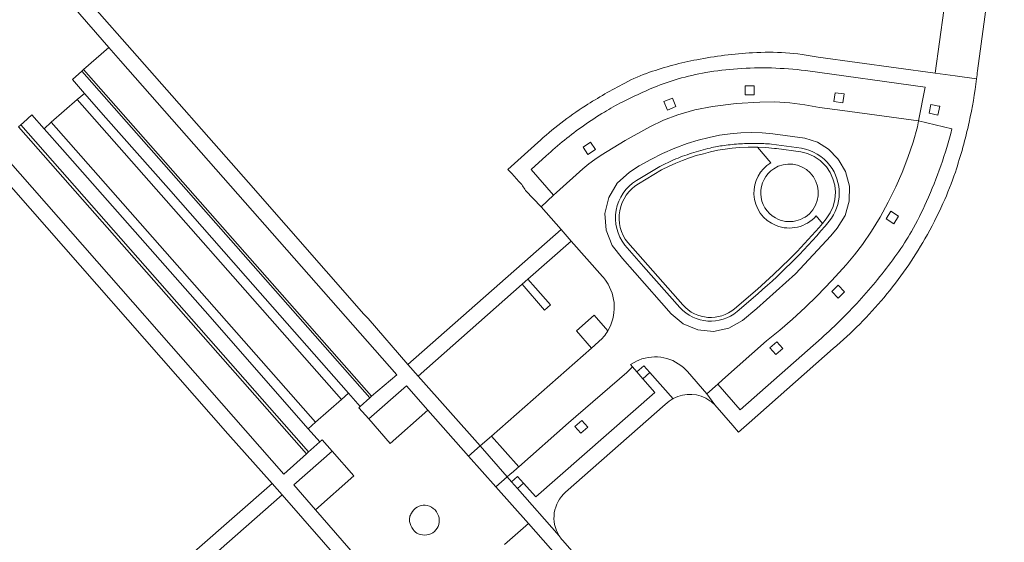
# Model space of a CAD drawing. Extents: x 152048 to 156914, y 461460 to 468786.
# Tile 208 of 256: x 154418 to 154548, y 467683 to 467752. Entities that reach past the tile are written whole.
import ezdxf

# ---------------------------------------------------------------- set-up
doc = ezdxf.new("R2010")
doc.units = 0
doc.header["$LTSCALE"] = 0.75
for name, color, linetype, lineweight in [('B-RO-VH-VERHARDING_BEDRIJFSVLOERPLAAT-GV', 251, 'CONTINUOUS', 18), ('B-RO-VH-VERHARDING_BETON-GV', 251, 'CONTINUOUS', 18), ('B-RO-VH-VERHARDING_BETONSTRAATSTEEN-GV', 251, 'CONTINUOUS', 18), ('B-RO-VH-VERHARDING_TEGEL-GV', 251, 'CONTINUOUS', 18)]:
    doc.layers.add(name, color=color, linetype=linetype, lineweight=lineweight)

msp = doc.modelspace()

# ---------------------------------------------------------------- linework, layer by layer
at = {"layer": 'B-RO-VH-VERHARDING_BEDRIJFSVLOERPLAAT-GV'}
for points in [[(154499.77, 467730.33), (154502.84, 467732.18), (154503.84, 467732.67), (154504.72, 467733.06), (154505.61, 467733.42), (154506.52, 467733.75), (154507.44, 467734.05), (154508.37, 467734.31), (154509.3, 467734.55), (154510.29, 467734.76), (154511.25, 467734.91), (154512.2, 467735.03), (154513.15, 467735.11), (154514.33, 467735.17), (154514.72, 467735.18), (154515.527, 467735.178), (154516.66, 467735.13), (154517.82, 467735.01), (154518.05, 467734.99), (154521.305, 467734.55), (154522.17, 467734.33), (154523.05, 467733.93), (154523.84, 467733.4), (154524.56, 467732.703), (154524.69, 467732.55), (154525.18, 467731.8), (154525.55, 467730.99), (154525.79, 467730.14), (154525.89, 467729.2), (154525.82, 467728.25), (154525.59, 467727.33), (154525.2, 467726.46), (154524.663, 467725.655), (154524.161, 467725.061), (154523.72, 467724.54), (154522.76, 467723.46), (154521.78, 467722.4), (154520.79, 467721.35), (154519.77, 467720.32), (154518.74, 467719.3), (154517.69, 467718.31), (154516.63, 467717.33), (154515.54, 467716.37), (154512.52, 467713.76)], [(154499.77, 467730.33), (154502.84, 467732.18), (154503.84, 467732.67), (154504.72, 467733.06), (154505.61, 467733.42), (154506.52, 467733.75), (154507.44, 467734.05), (154508.37, 467734.31), (154509.3, 467734.55), (154510.29, 467734.76), (154511.25, 467734.91), (154512.2, 467735.03), (154513.15, 467735.11), (154514.33, 467735.17), (154514.72, 467735.18), (154515.527, 467735.178), (154516.66, 467735.13), (154517.82, 467735.01), (154518.05, 467734.99), (154521.305, 467734.55), (154522.17, 467734.33), (154523.05, 467733.93), (154523.84, 467733.4), (154524.56, 467732.703), (154524.69, 467732.55), (154525.18, 467731.8), (154525.55, 467730.99), (154525.79, 467730.14), (154525.89, 467729.2), (154525.82, 467728.25), (154525.59, 467727.33), (154525.2, 467726.46), (154524.663, 467725.655), (154524.161, 467725.061), (154523.72, 467724.54), (154522.76, 467723.46), (154521.78, 467722.4), (154520.79, 467721.35), (154519.77, 467720.32), (154518.74, 467719.3), (154517.69, 467718.31), (154516.63, 467717.33), (154515.54, 467716.37), (154512.52, 467713.76)], [(154521.374, 467735.044), (154517.39, 467735.578)], [(154521.374, 467735.044), (154517.39, 467735.578)], [(154504.43, 467733.484), (154502.598, 467732.615), (154499.513, 467730.757)], [(154504.43, 467733.484), (154502.598, 467732.615), (154499.513, 467730.757)], [(154497.967, 467722.193), (154500.458, 467719.378), (154505.273, 467713.936)], [(154497.967, 467722.193), (154500.458, 467719.378), (154505.273, 467713.936)], [(154505.655, 467714.26), (154498.345, 467722.52)], [(154505.655, 467714.26), (154498.345, 467722.52)], [(154512.84, 467713.381), (154515.591, 467715.752)], [(154512.84, 467713.381), (154515.591, 467715.752)]]:
    msp.add_lwpolyline(points, dxfattribs=at)
for points in [[(154511.118, 467735.398, 0.0227641), (154509.279, 467735.058)], [(154511.118, 467735.398, 0.0227641), (154509.279, 467735.058)], [(154513.293, 467735.62, 0.0193435), (154511.118, 467735.398)], [(154513.293, 467735.62, 0.0193435), (154511.118, 467735.398)], [(154515.342, 467735.676, 0.0185451), (154513.293, 467735.62)], [(154515.342, 467735.676, 0.0185451), (154513.293, 467735.62)], [(154517.39, 467735.578, 0.0185589), (154515.342, 467735.676)], [(154517.39, 467735.578, 0.0185589), (154515.342, 467735.676)], [(154506.82, 467734.377, 0.0222028), (154504.43, 467733.484)], [(154506.82, 467734.377, 0.0222028), (154504.43, 467733.484)], [(154509.279, 467735.058, 0.0223426), (154506.82, 467734.377)], [(154509.279, 467735.058, 0.0223426), (154506.82, 467734.377)], [(154525.145, 467732.757, 0.1901541), (154521.374, 467735.044)], [(154525.145, 467732.757, 0.1901541), (154521.374, 467735.044)], [(154525.058, 467725.347, 0.3445345), (154525.145, 467732.757)], [(154525.058, 467725.347, 0.3445345), (154525.145, 467732.757)], [(154499.513, 467730.757, 0.4528244), (154497.967, 467722.193)], [(154499.513, 467730.757, 0.4528244), (154497.967, 467722.193)], [(154498.345, 467722.52, -0.4510702), (154499.77, 467730.33)], [(154498.345, 467722.52, -0.4510702), (154499.77, 467730.33)], [(154515.591, 467715.752, 0.0407095), (154525.058, 467725.347)], [(154515.591, 467715.752, 0.0407095), (154525.058, 467725.347)], [(154505.273, 467713.936, 0.4071533), (154512.84, 467713.381)], [(154505.273, 467713.936, 0.4071533), (154512.84, 467713.381)], [(154512.52, 467713.76, -0.4061174), (154505.655, 467714.26)], [(154512.52, 467713.76, -0.4061174), (154505.655, 467714.26)]]:
    msp.add_lwpolyline(points, format="xyb", dxfattribs=at)
at = {"layer": 'B-RO-VH-VERHARDING_BETON-GV'}
for points in [[(154470.442, 467687.478, 0.1442723), (154469.684, 467686.656)], [(154470.442, 467687.478, 0.1442723), (154469.684, 467686.656)], [(154471.489, 467687.723, 0.1536299), (154470.442, 467687.478)], [(154471.489, 467687.723, 0.1536299), (154470.442, 467687.478)], [(154472.577, 467687.302, 0.1533008), (154471.489, 467687.723)], [(154472.577, 467687.302, 0.1533008), (154471.489, 467687.723)], [(154473.272, 467686.313, 0.1448329), (154472.577, 467687.302)], [(154473.272, 467686.313, 0.1448329), (154472.577, 467687.302)], [(154469.447, 467686.126, 0.1009244), (154469.44, 467685.581)], [(154469.447, 467686.126, 0.1009244), (154469.44, 467685.581)], [(154469.44, 467685.581, 0.1040362), (154469.897, 467684.493)], [(154469.44, 467685.581, 0.1040362), (154469.897, 467684.493)], [(154469.684, 467686.656, 0.100211), (154469.447, 467686.126)], [(154469.684, 467686.656, 0.100211), (154469.447, 467686.126)], [(154473.31, 467685.185, 0.1454043), (154473.272, 467686.313)], [(154473.31, 467685.185, 0.1454043), (154473.272, 467686.313)], [(154469.897, 467684.493, 0.1383003), (154470.574, 467683.933)], [(154469.897, 467684.493, 0.1383003), (154470.574, 467683.933)], [(154472.731, 467684.237, 0.1486792), (154473.31, 467685.185)], [(154472.731, 467684.237, 0.1486792), (154473.31, 467685.185)], [(154470.574, 467683.933, 0.139255), (154471.731, 467683.774)], [(154470.574, 467683.933, 0.139255), (154471.731, 467683.774)], [(154471.731, 467683.774, 0.1493863), (154472.731, 467684.237)], [(154471.731, 467683.774, 0.1493863), (154472.731, 467684.237)]]:
    msp.add_lwpolyline(points, format="xyb", dxfattribs=at)
at = {"layer": 'B-RO-VH-VERHARDING_BETONSTRAATSTEEN-GV'}
for points in [[(154417.602, 467737.865), (154417.903, 467738.128), (154418.238, 467738.431), (154419.354, 467739.439), (154421.003, 467737.591), (154421.936, 467738.475), (154425.358, 467741.502), (154426.349, 467742.297), (154424.736, 467744.146), (154425.981, 467745.235), (154426.219, 467745.449), (154429.558, 467748.388), (154424.838, 467753.807), (154421.295, 467757.875), (154417.04, 467762.761)], [(154417.602, 467737.865), (154417.903, 467738.128), (154418.238, 467738.431), (154419.354, 467739.439), (154421.003, 467737.591), (154421.936, 467738.475), (154425.358, 467741.502), (154426.349, 467742.297), (154424.736, 467744.146), (154425.981, 467745.235), (154426.219, 467745.449), (154429.558, 467748.388), (154424.838, 467753.807), (154421.295, 467757.875), (154417.04, 467762.761)], [(154506.264, 467705.43), (154508.828, 467702.495), (154510.301, 467703.742), (154510.909, 467704.351), (154516.754, 467709.506), (154518.496, 467710.924), (154520.194, 467712.391), (154521.847, 467713.911), (154523.452, 467715.479), (154525.403, 467717.502), (154527.296, 467719.586), (154528.407, 467720.911), (154529.452, 467722.288), (154530.665, 467724.057), (154531.79, 467725.884), (154532.883, 467727.862), (154533.883, 467729.893), (154534.732, 467731.835), (154535.496, 467733.817), (154536.163, 467735.831), (154536.736, 467737.875), (154536.909, 467738.646), (154526.834, 467740.039), (154523.781, 467740.435), (154521.821, 467740.799), (154519.847, 467741.039), (154517.861, 467741.159), (154515.87, 467741.155), (154512.714, 467740.959), (154509.576, 467740.568), (154507.256, 467740.106), (154504.981, 467739.457), (154503.083, 467738.742), (154501.256, 467737.875), (154497.989, 467736.066), (154494.812, 467734.115), (154493.981, 467733.551), (154493.172, 467732.951), (154492.389, 467732.315), (154488.923, 467729.173), (154488.51, 467728.821), (154488.505, 467728.817), (154486.855, 467727.242), (154489.51, 467724.25), (154490.863, 467722.725), (154495.017, 467718.042)], [(154506.264, 467705.43), (154508.828, 467702.495), (154510.301, 467703.742), (154510.909, 467704.351), (154516.754, 467709.506), (154518.496, 467710.924), (154520.194, 467712.391), (154521.847, 467713.911), (154523.452, 467715.479), (154525.403, 467717.502), (154527.296, 467719.586), (154528.407, 467720.911), (154529.452, 467722.288), (154530.665, 467724.057), (154531.79, 467725.884), (154532.883, 467727.862), (154533.883, 467729.893), (154534.732, 467731.835), (154535.496, 467733.817), (154536.163, 467735.831), (154536.736, 467737.875), (154536.909, 467738.646), (154526.834, 467740.039), (154523.781, 467740.435), (154521.821, 467740.799), (154519.847, 467741.039), (154517.861, 467741.159), (154515.87, 467741.155), (154512.714, 467740.959), (154509.576, 467740.568), (154507.256, 467740.106), (154504.981, 467739.457), (154503.083, 467738.742), (154501.256, 467737.875), (154497.989, 467736.066), (154494.812, 467734.115), (154493.981, 467733.551), (154493.172, 467732.951), (154492.389, 467732.315), (154488.923, 467729.173), (154488.51, 467728.821), (154488.505, 467728.817), (154486.855, 467727.242), (154489.51, 467724.25), (154490.863, 467722.725), (154495.017, 467718.042)], [(154523.311, 467726.052), (154524.161, 467725.061), (154524.663, 467725.655), (154525.2, 467726.46), (154525.59, 467727.33), (154525.82, 467728.25), (154525.89, 467729.2), (154525.79, 467730.14), (154525.55, 467730.99), (154525.18, 467731.8), (154524.69, 467732.55), (154524.56, 467732.703), (154523.84, 467733.4), (154523.05, 467733.93), (154522.17, 467734.33), (154521.305, 467734.55), (154518.05, 467734.99), (154517.82, 467735.01), (154516.66, 467735.13), (154515.527, 467735.178), (154517.311, 467733.112)], [(154523.311, 467726.052), (154524.161, 467725.061), (154524.663, 467725.655), (154525.2, 467726.46), (154525.59, 467727.33), (154525.82, 467728.25), (154525.89, 467729.2), (154525.79, 467730.14), (154525.55, 467730.99), (154525.18, 467731.8), (154524.69, 467732.55), (154524.56, 467732.703), (154523.84, 467733.4), (154523.05, 467733.93), (154522.17, 467734.33), (154521.305, 467734.55), (154518.05, 467734.99), (154517.82, 467735.01), (154516.66, 467735.13), (154515.527, 467735.178), (154517.311, 467733.112)], [(154517.39, 467735.578), (154521.374, 467735.044)], [(154517.39, 467735.578), (154521.374, 467735.044)], [(154499.513, 467730.757), (154502.598, 467732.615), (154504.43, 467733.484)], [(154499.513, 467730.757), (154502.598, 467732.615), (154504.43, 467733.484)], [(154505.273, 467713.936), (154500.458, 467719.378), (154497.967, 467722.193)], [(154505.273, 467713.936), (154500.458, 467719.378), (154497.967, 467722.193)], [(154515.591, 467715.752), (154512.84, 467713.381)], [(154515.591, 467715.752), (154512.84, 467713.381)], [(154494.488, 467709.372), (154493.545, 467708.543), (154480.275, 467696.883), (154483.892, 467692.808), (154490.501, 467698.622), (154498.216, 467705.293), (154498.982, 467706.053), (154498.737, 467706.364), (154499.603, 467706.863)], [(154494.488, 467709.372), (154493.545, 467708.543), (154480.275, 467696.883), (154483.892, 467692.808), (154490.501, 467698.622), (154498.216, 467705.293), (154498.982, 467706.053), (154498.737, 467706.364), (154499.603, 467706.863)], [(154499.603, 467706.863), (154498.737, 467706.364), (154498.982, 467706.053), (154499.571, 467705.378), (154500.502, 467706.203), (154501.298, 467705.302), (154504.364, 467701.833), (154504.378, 467701.841)], [(154499.603, 467706.863), (154498.737, 467706.364), (154498.982, 467706.053), (154499.571, 467705.378), (154500.502, 467706.203), (154501.298, 467705.302), (154504.364, 467701.833), (154504.378, 467701.841)], [(154506.14, 467705.56), (154506.04, 467705.672)], [(154506.04, 467705.672), (154506.14, 467705.56)], [(154506.14, 467705.56), (154506.04, 467705.672)], [(154506.04, 467705.672), (154506.14, 467705.56)], [(154509.904, 467701.011), (154508.828, 467702.495), (154506.264, 467705.43)], [(154509.904, 467701.011), (154508.828, 467702.495), (154506.264, 467705.43)], [(154482.013, 467682.506), (154485.185, 467685.299), (154480.857, 467690.162), (154477.246, 467694.22), (154471.836, 467700.299), (154466.864, 467695.893), (154464.019, 467699.148), (154462.709, 467700.644), (154462.901, 467700.817), (154461.354, 467702.573), (154460.403, 467701.719), (154456.945, 467698.706), (154456.007, 467697.844), (154457.532, 467696.106), (154457.856, 467696.386), (154459.17, 467694.885), (154462.024, 467691.607), (154456.948, 467687.129), (154462.256, 467681.028)], [(154482.013, 467682.506), (154485.185, 467685.299), (154480.857, 467690.162), (154477.246, 467694.22), (154471.836, 467700.299), (154466.864, 467695.893), (154464.019, 467699.148), (154462.709, 467700.644), (154462.901, 467700.817), (154461.354, 467702.573), (154460.403, 467701.719), (154456.945, 467698.706), (154456.007, 467697.844), (154457.532, 467696.106), (154457.856, 467696.386), (154459.17, 467694.885), (154462.024, 467691.607), (154456.948, 467687.129), (154462.256, 467681.028)]]:
    msp.add_lwpolyline(points, dxfattribs=at)
for points in [[(154456.945, 467698.706), (154460.403, 467701.719), (154425.358, 467741.502), (154421.936, 467738.475)], [(154456.945, 467698.706), (154460.403, 467701.719), (154425.358, 467741.502), (154421.936, 467738.475)], [(154499.296, 467718.551), (154504.109, 467713.088), (154505.709, 467711.746), (154507.629, 467710.942), (154509.705, 467710.746), (154511.749, 467711.173), (154513.567, 467712.186), (154515.474, 467713.777), (154520.572, 467718.399), (154525.265, 467723.431), (154526.105, 467724.444), (154527.154, 467726.128), (154527.71, 467728.031), (154527.736, 467730.017), (154527.221, 467731.933), (154526.372, 467733.373), (154526.216, 467733.644), (154524.976, 467734.893), (154523.483, 467735.822), (154521.812, 467736.373), (154517.572, 467736.933), (154516.158, 467737.053), (154514.745, 467737.097), (154513.327, 467737.057), (154511.918, 467736.942), (154510.514, 467736.746), (154509.127, 467736.471), (154507.674, 467736.097), (154506.238, 467735.653), (154504.589, 467735.035), (154502.976, 467734.337), (154501.398, 467733.551), (154499.865, 467732.684), (154498.598, 467731.857), (154496.963, 467730.395), (154495.838, 467728.511), (154495.327, 467726.373), (154495.474, 467724.186), (154496.269, 467722.137), (154497.643, 467720.426)], [(154526.372, 467733.373), (154527.221, 467731.933), (154527.736, 467730.017), (154527.71, 467728.031), (154527.154, 467726.128), (154526.105, 467724.444), (154525.265, 467723.431), (154520.572, 467718.399), (154515.474, 467713.777), (154513.567, 467712.186), (154511.749, 467711.173), (154509.705, 467710.746), (154507.629, 467710.942), (154505.709, 467711.746), (154504.109, 467713.088), (154499.296, 467718.551), (154497.643, 467720.426), (154496.269, 467722.137), (154495.474, 467724.186), (154495.327, 467726.373), (154495.838, 467728.511), (154496.963, 467730.395), (154498.598, 467731.857), (154499.865, 467732.684), (154501.398, 467733.551), (154502.976, 467734.337), (154504.589, 467735.035), (154506.238, 467735.653), (154507.674, 467736.097), (154509.127, 467736.471), (154510.514, 467736.746), (154511.918, 467736.942), (154513.327, 467737.057), (154514.745, 467737.097), (154516.158, 467737.053), (154517.572, 467736.933), (154521.812, 467736.373), (154523.483, 467735.822), (154524.976, 467734.893), (154526.216, 467733.644)], [(154499.296, 467718.551), (154504.109, 467713.088), (154505.709, 467711.746), (154507.629, 467710.942), (154509.705, 467710.746), (154511.749, 467711.173), (154513.567, 467712.186), (154515.474, 467713.777), (154520.572, 467718.399), (154525.265, 467723.431), (154526.105, 467724.444), (154527.154, 467726.128), (154527.71, 467728.031), (154527.736, 467730.017), (154527.221, 467731.933), (154526.372, 467733.373), (154526.216, 467733.644), (154524.976, 467734.893), (154523.483, 467735.822), (154521.812, 467736.373), (154517.572, 467736.933), (154516.158, 467737.053), (154514.745, 467737.097), (154513.327, 467737.057), (154511.918, 467736.942), (154510.514, 467736.746), (154509.127, 467736.471), (154507.674, 467736.097), (154506.238, 467735.653), (154504.589, 467735.035), (154502.976, 467734.337), (154501.398, 467733.551), (154499.865, 467732.684), (154498.598, 467731.857), (154496.963, 467730.395), (154495.838, 467728.511), (154495.327, 467726.373), (154495.474, 467724.186), (154496.269, 467722.137), (154497.643, 467720.426)], [(154526.372, 467733.373), (154527.221, 467731.933), (154527.736, 467730.017), (154527.71, 467728.031), (154527.154, 467726.128), (154526.105, 467724.444), (154525.265, 467723.431), (154520.572, 467718.399), (154515.474, 467713.777), (154513.567, 467712.186), (154511.749, 467711.173), (154509.705, 467710.746), (154507.629, 467710.942), (154505.709, 467711.746), (154504.109, 467713.088), (154499.296, 467718.551), (154497.643, 467720.426), (154496.269, 467722.137), (154495.474, 467724.186), (154495.327, 467726.373), (154495.838, 467728.511), (154496.963, 467730.395), (154498.598, 467731.857), (154499.865, 467732.684), (154501.398, 467733.551), (154502.976, 467734.337), (154504.589, 467735.035), (154506.238, 467735.653), (154507.674, 467736.097), (154509.127, 467736.471), (154510.514, 467736.746), (154511.918, 467736.942), (154513.327, 467737.057), (154514.745, 467737.097), (154516.158, 467737.053), (154517.572, 467736.933), (154521.812, 467736.373), (154523.483, 467735.822), (154524.976, 467734.893), (154526.216, 467733.644)], [(154482.363, 467691.488), (154482.767, 467691.821), (154483.172, 467692.155), (154483.678, 467692.617), (154483.892, 467692.808), (154480.275, 467696.883), (154478.783, 467695.572)], [(154482.363, 467691.488), (154482.767, 467691.821), (154483.172, 467692.155), (154483.678, 467692.617), (154483.892, 467692.808), (154480.275, 467696.883), (154478.783, 467695.572)]]:
    msp.add_lwpolyline(points, close=True, dxfattribs=at)
for points in [[(154509.279, 467735.058, -0.0227641), (154511.118, 467735.398)], [(154509.279, 467735.058, -0.0227641), (154511.118, 467735.398)], [(154511.118, 467735.398, -0.0193435), (154513.293, 467735.62)], [(154511.118, 467735.398, -0.0193435), (154513.293, 467735.62)], [(154513.293, 467735.62, -0.0185451), (154515.342, 467735.676)], [(154513.293, 467735.62, -0.0185451), (154515.342, 467735.676)], [(154515.342, 467735.676, -0.0185589), (154517.39, 467735.578)], [(154515.342, 467735.676, -0.0185589), (154517.39, 467735.578)], [(154504.43, 467733.484, -0.0222028), (154506.82, 467734.377)], [(154504.43, 467733.484, -0.0222028), (154506.82, 467734.377)], [(154506.82, 467734.377, -0.0223426), (154509.279, 467735.058)], [(154506.82, 467734.377, -0.0223426), (154509.279, 467735.058)], [(154521.374, 467735.044, -0.1901541), (154525.145, 467732.757)], [(154521.374, 467735.044, -0.1901541), (154525.145, 467732.757)], [(154517.311, 467733.112, 0.2640133), (154515.077, 467728.93)], [(154517.311, 467733.112, 0.2640133), (154515.077, 467728.93)], [(154517.709, 467732.32, -0.8276001), (154522.892, 467726.888)], [(154517.709, 467732.32, -0.8276001), (154522.892, 467726.888)], [(154525.145, 467732.757, -0.3445345), (154525.058, 467725.347)], [(154525.145, 467732.757, -0.3445345), (154525.058, 467725.347)], [(154517.917, 467725.795, -0.5603087), (154517.709, 467732.32)], [(154517.917, 467725.795, -0.5603087), (154517.709, 467732.32)], [(154497.967, 467722.193, -0.4528244), (154499.513, 467730.757)], [(154497.967, 467722.193, -0.4528244), (154499.513, 467730.757)], [(154515.077, 467728.93, 0.3026564), (154518.01, 467724.785)], [(154515.077, 467728.93, 0.3026564), (154518.01, 467724.785)], [(154522.892, 467726.888, -0.3829346), (154517.917, 467725.795)], [(154522.892, 467726.888, -0.3829346), (154517.917, 467725.795)], [(154518.01, 467724.785, 0.3160061), (154523.311, 467726.052)], [(154518.01, 467724.785, 0.3160061), (154523.311, 467726.052)], [(154525.058, 467725.347, -0.0407095), (154515.591, 467715.752)], [(154525.058, 467725.347, -0.0407095), (154515.591, 467715.752)], [(154495.017, 467718.042, -0.0342882), (154495.511, 467717.399)], [(154495.017, 467718.042, -0.0342882), (154495.511, 467717.399)], [(154495.511, 467717.399, -0.292058), (154495.695, 467710.82)], [(154495.511, 467717.399, -0.292058), (154495.695, 467710.82)], [(154512.84, 467713.381, -0.4071533), (154505.273, 467713.936)], [(154512.84, 467713.381, -0.4071533), (154505.273, 467713.936)], [(154495.695, 467710.82, -0.0779732), (154494.488, 467709.372)], [(154495.695, 467710.82, -0.0779732), (154494.488, 467709.372)], [(154499.831, 467706.962, 0.0142754), (154499.603, 467706.863)], [(154499.603, 467706.863, -0.0142754), (154499.831, 467706.962)], [(154499.831, 467706.962, 0.0142754), (154499.603, 467706.863)], [(154499.603, 467706.863, -0.0142754), (154499.831, 467706.962)], [(154506.04, 467705.672, 0.3044074), (154499.831, 467706.962)], [(154499.831, 467706.962, -0.3044074), (154506.04, 467705.672)], [(154506.04, 467705.672, 0.3044074), (154499.831, 467706.962)], [(154499.831, 467706.962, -0.3044074), (154506.04, 467705.672)], [(154506.264, 467705.43, 0.0395359), (154506.14, 467705.56)], [(154506.14, 467705.56, -0.0395359), (154506.264, 467705.43)], [(154506.264, 467705.43, 0.0395359), (154506.14, 467705.56)], [(154506.14, 467705.56, -0.0395359), (154506.264, 467705.43)], [(154504.378, 467701.841, -0.288851), (154509.249, 467701.574)], [(154504.378, 467701.841, -0.288851), (154509.249, 467701.574)], [(154509.249, 467701.574, -0.0475956), (154509.904, 467701.011)], [(154509.249, 467701.574, -0.0475956), (154509.904, 467701.011)], [(154469.684, 467686.656, -0.1442723), (154470.442, 467687.478)], [(154469.684, 467686.656, -0.1442723), (154470.442, 467687.478)], [(154470.442, 467687.478, -0.1536299), (154471.489, 467687.723)], [(154470.442, 467687.478, -0.1536299), (154471.489, 467687.723)], [(154471.489, 467687.723, -0.1533008), (154472.577, 467687.302)], [(154471.489, 467687.723, -0.1533008), (154472.577, 467687.302)], [(154472.577, 467687.302, -0.1448329), (154473.272, 467686.313)], [(154472.577, 467687.302, -0.1448329), (154473.272, 467686.313)], [(154469.44, 467685.581, -0.1009244), (154469.447, 467686.126)], [(154469.44, 467685.581, -0.1009244), (154469.447, 467686.126)], [(154469.897, 467684.493, -0.1040362), (154469.44, 467685.581)], [(154469.897, 467684.493, -0.1040362), (154469.44, 467685.581)], [(154469.447, 467686.126, -0.100211), (154469.684, 467686.656)], [(154469.447, 467686.126, -0.100211), (154469.684, 467686.656)], [(154473.272, 467686.313, -0.1454043), (154473.31, 467685.185)], [(154473.272, 467686.313, -0.1454043), (154473.31, 467685.185)], [(154470.574, 467683.933, -0.1383003), (154469.897, 467684.493)], [(154470.574, 467683.933, -0.1383003), (154469.897, 467684.493)], [(154473.31, 467685.185, -0.1486792), (154472.731, 467684.237)], [(154473.31, 467685.185, -0.1486792), (154472.731, 467684.237)], [(154471.731, 467683.774, -0.139255), (154470.574, 467683.933)], [(154471.731, 467683.774, -0.139255), (154470.574, 467683.933)], [(154472.731, 467684.237, -0.1493863), (154471.731, 467683.774)], [(154472.731, 467684.237, -0.1493863), (154471.731, 467683.774)]]:
    msp.add_lwpolyline(points, format="xyb", dxfattribs=at)
at = {"layer": 'B-RO-VH-VERHARDING_TEGEL-GV'}
for points in [[(154546.267, 467779.677), (154546.71, 467782.947), (154548.262, 467794.396), (154545.889, 467794.733), (154544.343, 467783.229), (154543.882, 467779.942), (154542.576, 467770.291), (154542.314, 467768.499), (154541.955, 467765.818), (154541.948, 467765.769), (154539.096, 467744.992), (154539.096, 467744.986), (154541.758, 467744.622), (154544.59, 467744.235)], [(154546.267, 467779.677), (154546.71, 467782.947), (154548.262, 467794.396), (154545.889, 467794.733), (154544.343, 467783.229), (154543.882, 467779.942), (154542.576, 467770.291), (154542.314, 467768.499), (154541.955, 467765.818), (154541.948, 467765.769), (154539.096, 467744.992), (154539.096, 467744.986), (154541.758, 467744.622), (154544.59, 467744.235)], [(154544.715, 467745.276), (154547.774, 467767.769), (154548.021, 467769.582), (154544.952, 467769.968), (154546.267, 467779.677)], [(154544.715, 467745.276), (154547.774, 467767.769), (154548.021, 467769.582), (154544.952, 467769.968), (154546.267, 467779.677)], [(154544.59, 467744.235), (154541.758, 467744.622), (154539.096, 467744.986), (154539.096, 467744.992), (154523.604, 467747.102)], [(154544.59, 467744.235), (154541.758, 467744.622), (154539.096, 467744.986), (154539.096, 467744.992), (154523.604, 467747.102)], [(154487.549, 467734.039), (154485.538, 467732.224), (154488.51, 467728.821), (154488.923, 467729.173), (154492.389, 467732.315), (154493.172, 467732.951), (154493.981, 467733.551), (154494.812, 467734.115), (154497.989, 467736.066), (154501.256, 467737.875), (154503.083, 467738.742), (154504.981, 467739.457), (154507.256, 467740.106), (154509.576, 467740.568), (154512.714, 467740.959), (154515.87, 467741.155), (154517.861, 467741.159), (154519.847, 467741.039), (154521.821, 467740.799), (154523.781, 467740.435), (154526.834, 467740.039), (154536.909, 467738.646), (154537.775, 467743.116), (154521.905, 467745.316)], [(154487.549, 467734.039), (154485.538, 467732.224), (154488.51, 467728.821), (154488.923, 467729.173), (154492.389, 467732.315), (154493.172, 467732.951), (154493.981, 467733.551), (154494.812, 467734.115), (154497.989, 467736.066), (154501.256, 467737.875), (154503.083, 467738.742), (154504.981, 467739.457), (154507.256, 467740.106), (154509.576, 467740.568), (154512.714, 467740.959), (154515.87, 467741.155), (154517.861, 467741.159), (154519.847, 467741.039), (154521.821, 467740.799), (154523.781, 467740.435), (154526.834, 467740.039), (154536.909, 467738.646), (154537.775, 467743.116), (154521.905, 467745.316)], [(154521.905, 467745.316), (154537.775, 467743.116), (154536.909, 467738.646), (154541.322, 467737.608)], [(154521.905, 467745.316), (154537.775, 467743.116), (154536.909, 467738.646), (154541.322, 467737.608)], [(154536.909, 467738.646), (154536.736, 467737.875), (154536.163, 467735.831), (154535.496, 467733.817), (154534.732, 467731.835), (154533.883, 467729.893), (154532.883, 467727.862), (154531.79, 467725.884), (154530.665, 467724.057), (154529.452, 467722.288), (154528.407, 467720.911), (154527.296, 467719.586), (154525.403, 467717.502), (154523.452, 467715.479), (154521.847, 467713.911), (154520.194, 467712.391), (154518.496, 467710.924), (154516.754, 467709.506), (154510.909, 467704.351), (154510.301, 467703.742), (154513.241, 467700.363), (154524.012, 467709.848)], [(154536.909, 467738.646), (154536.736, 467737.875), (154536.163, 467735.831), (154535.496, 467733.817), (154534.732, 467731.835), (154533.883, 467729.893), (154532.883, 467727.862), (154531.79, 467725.884), (154530.665, 467724.057), (154529.452, 467722.288), (154528.407, 467720.911), (154527.296, 467719.586), (154525.403, 467717.502), (154523.452, 467715.479), (154521.847, 467713.911), (154520.194, 467712.391), (154518.496, 467710.924), (154516.754, 467709.506), (154510.909, 467704.351), (154510.301, 467703.742), (154513.241, 467700.363), (154524.012, 467709.848)], [(154541.322, 467737.608), (154536.909, 467738.646)], [(154541.322, 467737.608), (154536.909, 467738.646)], [(154486.416, 467735.779), (154483.793, 467733.413), (154482.465, 467732.217), (154482.972, 467731.697), (154483.921, 467730.615)], [(154486.416, 467735.779), (154483.793, 467733.413), (154482.465, 467732.217), (154482.972, 467731.697), (154483.921, 467730.615)], [(154484.791, 467729.433), (154486.855, 467727.242), (154488.505, 467728.817), (154488.51, 467728.821), (154485.538, 467732.224), (154487.549, 467734.039)], [(154484.791, 467729.433), (154486.855, 467727.242), (154488.505, 467728.817), (154488.51, 467728.821), (154485.538, 467732.224), (154487.549, 467734.039)], [(154495.695, 467710.82), (154493.883, 467712.896), (154491.565, 467710.846), (154493.545, 467708.543), (154494.488, 467709.372)], [(154495.695, 467710.82), (154493.883, 467712.896), (154491.565, 467710.846), (154493.545, 467708.543), (154494.488, 467709.372)], [(154524.012, 467709.848), (154513.241, 467700.363), (154510.301, 467703.742), (154508.828, 467702.495), (154509.904, 467701.011), (154512.261, 467698.266), (154513.025, 467697.399), (154514.425, 467698.635), (154525.598, 467708.502)], [(154524.012, 467709.848), (154513.241, 467700.363), (154510.301, 467703.742), (154508.828, 467702.495), (154509.904, 467701.011), (154512.261, 467698.266), (154513.025, 467697.399), (154514.425, 467698.635), (154525.598, 467708.502)], [(154504.364, 467701.833), (154501.298, 467705.302), (154500.361, 467704.475), (154501.955, 467702.651), (154486.183, 467688.81), (154484.533, 467690.643), (154483.732, 467689.935), (154489.268, 467683.659)], [(154504.364, 467701.833), (154501.298, 467705.302), (154500.361, 467704.475), (154501.955, 467702.651), (154486.183, 467688.81), (154484.533, 467690.643), (154483.732, 467689.935), (154489.268, 467683.659)], [(154490.118, 467689.451), (154503.291, 467701.056), (154503.838, 467701.489)], [(154490.118, 467689.451), (154503.291, 467701.056), (154503.838, 467701.489)], [(154489.268, 467683.659), (154483.732, 467689.935), (154482.939, 467690.835), (154482.363, 467691.488), (154480.857, 467690.162), (154485.185, 467685.299), (154498.449, 467670.231), (154520.014, 467645.733), (154520.008, 467645.727), (154524.703, 467640.355), (154526.07, 467641.542), (154524.75, 467643.25), (154499.904, 467671.487), (154489.683, 467683.102)], [(154489.268, 467683.659), (154483.732, 467689.935), (154482.939, 467690.835), (154482.363, 467691.488), (154480.857, 467690.162), (154485.185, 467685.299), (154498.449, 467670.231), (154520.014, 467645.733), (154520.008, 467645.727), (154524.703, 467640.355), (154526.07, 467641.542), (154524.75, 467643.25), (154499.904, 467671.487), (154489.683, 467683.102)]]:
    msp.add_lwpolyline(points, dxfattribs=at)
for points in [[(154464.154, 467701.942), (154462.901, 467700.817), (154462.709, 467700.644), (154464.019, 467699.148), (154469.021, 467703.52), (154471.836, 467700.299), (154477.246, 467694.22), (154478.783, 467695.572), (154470.556, 467704.833), (154469.216, 467706.388), (154463.926, 467712.455), (154463.364, 467713.045), (154448.074, 467730.475), (154432.673, 467747.965), (154427.692, 467753.622), (154426.362, 467755.147), (154424.838, 467753.807), (154429.558, 467748.388), (154431.128, 467746.605), (154467.751, 467705.007), (154464.389, 467702.152)], [(154464.154, 467701.942), (154462.901, 467700.817), (154462.709, 467700.644), (154464.019, 467699.148), (154469.021, 467703.52), (154471.836, 467700.299), (154477.246, 467694.22), (154478.783, 467695.572), (154470.556, 467704.833), (154469.216, 467706.388), (154463.926, 467712.455), (154463.364, 467713.045), (154448.074, 467730.475), (154432.673, 467747.965), (154427.692, 467753.622), (154426.362, 467755.147), (154424.838, 467753.807), (154429.558, 467748.388), (154431.128, 467746.605), (154467.751, 467705.007), (154464.389, 467702.152)], [(154462.901, 467700.817), (154464.154, 467701.942), (154425.981, 467745.235), (154424.736, 467744.146), (154426.349, 467742.297), (154429.185, 467739.048), (154437.474, 467729.679), (154447.665, 467718.071), (154461.354, 467702.573)], [(154462.901, 467700.817), (154464.154, 467701.942), (154425.981, 467745.235), (154424.736, 467744.146), (154426.349, 467742.297), (154429.185, 467739.048), (154437.474, 467729.679), (154447.665, 467718.071), (154461.354, 467702.573)], [(154425.981, 467745.235), (154464.154, 467701.942), (154464.389, 467702.152), (154426.219, 467745.449)], [(154425.981, 467745.235), (154464.154, 467701.942), (154464.389, 467702.152), (154426.219, 467745.449)], [(154515.128, 467742.115), (154513.929, 467742.088), (154513.9, 467743.286), (154515.101, 467743.315)], [(154515.128, 467742.115), (154513.929, 467742.088), (154513.9, 467743.286), (154515.101, 467743.315)], [(154461.354, 467702.573), (154447.665, 467718.071), (154437.474, 467729.679), (154429.185, 467739.048), (154426.349, 467742.297), (154425.358, 467741.502), (154460.403, 467701.719)], [(154461.354, 467702.573), (154447.665, 467718.071), (154437.474, 467729.679), (154429.185, 467739.048), (154426.349, 467742.297), (154425.358, 467741.502), (154460.403, 467701.719)], [(154526.874, 467741.032), (154525.688, 467741.206), (154525.86, 467742.393), (154527.049, 467742.219)], [(154526.874, 467741.032), (154525.688, 467741.206), (154525.86, 467742.393), (154527.049, 467742.219)], [(154452.54, 467689.076), (154460.755, 467679.707), (154462.256, 467681.028), (154456.948, 467687.129), (154454.085, 467690.401), (154459.17, 467694.885), (154457.856, 467696.386), (154457.532, 467696.106), (154456.323, 467695.048), (154456.045, 467694.804), (154455.749, 467694.535), (154452.777, 467691.836), (154416.207, 467733.447), (154414.615, 467735.258), (154409.88, 467740.653), (154408.429, 467739.377), (154409.656, 467737.795), (154414.668, 467732.095), (154445.35, 467697.192), (154451.198, 467690.604)], [(154452.54, 467689.076), (154460.755, 467679.707), (154462.256, 467681.028), (154456.948, 467687.129), (154454.085, 467690.401), (154459.17, 467694.885), (154457.856, 467696.386), (154457.532, 467696.106), (154456.323, 467695.048), (154456.045, 467694.804), (154455.749, 467694.535), (154452.777, 467691.836), (154416.207, 467733.447), (154414.615, 467735.258), (154409.88, 467740.653), (154408.429, 467739.377), (154409.656, 467737.795), (154414.668, 467732.095), (154445.35, 467697.192), (154451.198, 467690.604)], [(154504.712, 467740.542), (154503.599, 467740.096), (154503.151, 467741.208), (154504.266, 467741.656)], [(154504.712, 467740.542), (154503.599, 467740.096), (154503.151, 467741.208), (154504.266, 467741.656)], [(154539.605, 467740.608), (154539.711, 467740.586), (154539.464, 467739.412), (154538.298, 467739.657), (154538.291, 467739.658), (154538.535, 467740.832)], [(154539.605, 467740.608), (154539.711, 467740.586), (154539.464, 467739.412), (154538.298, 467739.657), (154538.291, 467739.658), (154538.535, 467740.832)], [(154418.238, 467738.431), (154417.903, 467738.128), (154456.045, 467694.804), (154456.323, 467695.048), (154457.532, 467696.106), (154456.007, 467697.844), (154442.318, 467713.426), (154423.438, 467734.857), (154421.003, 467737.591), (154419.354, 467739.439)], [(154418.238, 467738.431), (154417.903, 467738.128), (154456.045, 467694.804), (154456.323, 467695.048), (154457.532, 467696.106), (154456.007, 467697.844), (154442.318, 467713.426), (154423.438, 467734.857), (154421.003, 467737.591), (154419.354, 467739.439)], [(154456.045, 467694.804), (154417.903, 467738.128), (154417.602, 467737.865), (154455.749, 467694.535)], [(154456.045, 467694.804), (154417.903, 467738.128), (154417.602, 467737.865), (154455.749, 467694.535)], [(154456.007, 467697.844), (154456.945, 467698.706), (154421.936, 467738.475), (154421.003, 467737.591), (154423.438, 467734.857), (154442.318, 467713.426)], [(154456.007, 467697.844), (154456.945, 467698.706), (154421.936, 467738.475), (154421.003, 467737.591), (154423.438, 467734.857), (154442.318, 467713.426)], [(154494.082, 467734.843), (154493.079, 467734.187), (154492.421, 467735.19), (154493.426, 467735.848)], [(154494.082, 467734.843), (154493.079, 467734.187), (154492.421, 467735.19), (154493.426, 467735.848)], [(154533.612, 467725.023), (154532.6, 467725.667), (154533.241, 467726.68), (154534.256, 467726.036)], [(154533.612, 467725.023), (154532.6, 467725.667), (154533.241, 467726.68), (154534.256, 467726.036)], [(154490.863, 467722.725), (154489.51, 467724.25), (154469.216, 467706.388), (154470.556, 467704.833), (154484.359, 467716.994), (154485.128, 467717.672)], [(154490.863, 467722.725), (154489.51, 467724.25), (154469.216, 467706.388), (154470.556, 467704.833), (154484.359, 467716.994), (154485.128, 467717.672)], [(154484.359, 467716.994), (154487.326, 467713.58), (154488.12, 467714.28), (154486.12, 467716.547), (154485.128, 467717.672)], [(154484.359, 467716.994), (154487.326, 467713.58), (154488.12, 467714.28), (154486.12, 467716.547), (154485.128, 467717.672)], [(154526.23, 467715.173), (154525.384, 467716.024), (154526.233, 467716.871), (154527.081, 467716.019)], [(154526.23, 467715.173), (154525.384, 467716.024), (154526.233, 467716.871), (154527.081, 467716.019)], [(154517.996, 467707.675), (154517.202, 467708.574), (154518.099, 467709.369), (154518.896, 467708.469)], [(154517.996, 467707.675), (154517.202, 467708.574), (154518.099, 467709.369), (154518.896, 467708.469)], [(154483.172, 467692.155), (154482.767, 467691.821), (154482.363, 467691.488), (154482.939, 467690.835), (154483.729, 467691.536), (154484.533, 467690.643), (154486.183, 467688.81), (154501.955, 467702.651), (154500.361, 467704.475), (154499.571, 467705.378), (154498.982, 467706.053), (154498.216, 467705.293), (154490.501, 467698.622), (154483.892, 467692.808), (154483.678, 467692.617)], [(154483.172, 467692.155), (154482.767, 467691.821), (154482.363, 467691.488), (154482.939, 467690.835), (154483.729, 467691.536), (154484.533, 467690.643), (154486.183, 467688.81), (154501.955, 467702.651), (154500.361, 467704.475), (154499.571, 467705.378), (154498.982, 467706.053), (154498.216, 467705.293), (154490.501, 467698.622), (154483.892, 467692.808), (154483.678, 467692.617)], [(154492.253, 467698.962), (154493.049, 467698.062), (154492.15, 467697.268), (154491.356, 467698.167)], [(154492.253, 467698.962), (154493.049, 467698.062), (154492.15, 467697.268), (154491.356, 467698.167)], [(154482.363, 467691.488), (154478.783, 467695.572), (154477.246, 467694.22), (154480.857, 467690.162)], [(154482.363, 467691.488), (154478.783, 467695.572), (154477.246, 467694.22), (154480.857, 467690.162)], [(154451.198, 467690.604), (154430.907, 467672.778), (154432.231, 467671.27), (154437.124, 467675.516), (154452.54, 467689.076)], [(154451.198, 467690.604), (154430.907, 467672.778), (154432.231, 467671.27), (154437.124, 467675.516), (154452.54, 467689.076)]]:
    msp.add_lwpolyline(points, close=True, dxfattribs=at)
for points in [[(154514.907, 467747.685, 0.0321251), (154507.497, 467746.763)], [(154514.907, 467747.685, 0.0321251), (154507.497, 467746.763)], [(154519.274, 467747.671, 0.0316011), (154514.907, 467747.685)], [(154519.274, 467747.671, 0.0316011), (154514.907, 467747.685)], [(154523.604, 467747.102, 0.0316396), (154519.274, 467747.671)], [(154523.604, 467747.102, 0.0316396), (154519.274, 467747.671)], [(154507.497, 467746.763, 0.0368577), (154501.253, 467745.095)], [(154507.497, 467746.763, 0.0368577), (154501.253, 467745.095)], [(154517.414, 467745.664, 0.0250971), (154512.911, 467745.567)], [(154512.911, 467745.567, -0.0250971), (154517.414, 467745.664)], [(154517.414, 467745.664, 0.0250971), (154512.911, 467745.567)], [(154512.911, 467745.567, -0.0250971), (154517.414, 467745.664)], [(154521.905, 467745.316, 0.0249443), (154517.414, 467745.664)], [(154517.414, 467745.664, -0.0249443), (154521.905, 467745.316)], [(154521.905, 467745.316, 0.0249443), (154517.414, 467745.664)], [(154517.414, 467745.664, -0.0249443), (154521.905, 467745.316)], [(154501.253, 467745.095, 0.0372151), (154497.959, 467743.672)], [(154501.253, 467745.095, 0.0372151), (154497.959, 467743.672)], [(154508.716, 467745.058, 0.0279665), (154505.03, 467744.213)], [(154505.03, 467744.213, -0.0279665), (154508.716, 467745.058)], [(154508.716, 467745.058, 0.0279665), (154505.03, 467744.213)], [(154505.03, 467744.213, -0.0279665), (154508.716, 467745.058)], [(154512.911, 467745.567, 0.0250372), (154508.716, 467745.058)], [(154508.716, 467745.058, -0.0250372), (154512.911, 467745.567)], [(154512.911, 467745.567, 0.0250372), (154508.716, 467745.058)], [(154508.716, 467745.058, -0.0250372), (154512.911, 467745.567)], [(154544.59, 467744.235, 0.0048485), (154544.715, 467745.276)], [(154544.59, 467744.235, 0.0048485), (154544.715, 467745.276)], [(154497.959, 467743.672, 0.0222887), (154492.739, 467740.648)], [(154497.959, 467743.672, 0.0222887), (154492.739, 467740.648)], [(154501.876, 467743.111, 0.0197305), (154497.611, 467741.151)], [(154497.611, 467741.151, -0.0197305), (154501.876, 467743.111)], [(154501.876, 467743.111, 0.0197305), (154497.611, 467741.151)], [(154497.611, 467741.151, -0.0197305), (154501.876, 467743.111)], [(154505.03, 467744.213, 0.0278273), (154501.876, 467743.111)], [(154501.876, 467743.111, -0.0278273), (154505.03, 467744.213)], [(154505.03, 467744.213, 0.0278273), (154501.876, 467743.111)], [(154501.876, 467743.111, -0.0278273), (154505.03, 467744.213)], [(154543.597, 467738.5, 0.0228515), (154544.59, 467744.235)], [(154543.597, 467738.5, 0.0228515), (154544.59, 467744.235)], [(154492.739, 467740.648, 0.0215379), (154489.471, 467738.352)], [(154492.739, 467740.648, 0.0215379), (154489.471, 467738.352)], [(154497.611, 467741.151, 0.0195278), (154495.249, 467739.831)], [(154495.249, 467739.831, -0.0195278), (154497.611, 467741.151)], [(154497.611, 467741.151, 0.0195278), (154495.249, 467739.831)], [(154495.249, 467739.831, -0.0195278), (154497.611, 467741.151)], [(154495.249, 467739.831, 0.0159649), (154492.49, 467738.019)], [(154492.49, 467738.019, -0.0159649), (154495.249, 467739.831)], [(154495.249, 467739.831, 0.0159649), (154492.49, 467738.019)], [(154492.49, 467738.019, -0.0159649), (154495.249, 467739.831)], [(154489.471, 467738.352, 0.0220233), (154486.416, 467735.779)], [(154489.471, 467738.352, 0.0220233), (154486.416, 467735.779)], [(154492.49, 467738.019, 0.0164458), (154489.955, 467736.109)], [(154489.955, 467736.109, -0.0164458), (154492.49, 467738.019)], [(154492.49, 467738.019, 0.0164458), (154489.955, 467736.109)], [(154489.955, 467736.109, -0.0164458), (154492.49, 467738.019)], [(154541.771, 467731.879, 0.0265999), (154543.597, 467738.5)], [(154541.771, 467731.879, 0.0265999), (154543.597, 467738.5)], [(154539.852, 467732.717, 0.0224869), (154541.322, 467737.608)], [(154541.322, 467737.608, -0.0224869), (154539.852, 467732.717)], [(154539.852, 467732.717, 0.0224869), (154541.322, 467737.608)], [(154541.322, 467737.608, -0.0224869), (154539.852, 467732.717)], [(154489.955, 467736.109, 0.01654), (154487.549, 467734.039)], [(154487.549, 467734.039, -0.01654), (154489.955, 467736.109)], [(154489.955, 467736.109, 0.01654), (154487.549, 467734.039)], [(154487.549, 467734.039, -0.01654), (154489.955, 467736.109)], [(154537.958, 467727.977, 0.022337), (154539.852, 467732.717)], [(154539.852, 467732.717, -0.022337), (154537.958, 467727.977)], [(154537.958, 467727.977, 0.022337), (154539.852, 467732.717)], [(154539.852, 467732.717, -0.022337), (154537.958, 467727.977)], [(154540.129, 467727.702, 0.0268928), (154541.771, 467731.879)], [(154540.129, 467727.702, 0.0268928), (154541.771, 467731.879)], [(154483.921, 467730.615, -0.0809518), (154484.791, 467729.433)], [(154483.921, 467730.615, -0.0809518), (154484.791, 467729.433)], [(154535.95, 467724.007, 0.0227186), (154537.958, 467727.977)], [(154537.958, 467727.977, -0.0227186), (154535.95, 467724.007)], [(154535.95, 467724.007, 0.0227186), (154537.958, 467727.977)], [(154537.958, 467727.977, -0.0227186), (154535.95, 467724.007)], [(154537.745, 467723.042, 0.0230671), (154540.129, 467727.702)], [(154537.745, 467723.042, 0.0230671), (154540.129, 467727.702)], [(154534.035, 467721.001, 0.0282542), (154535.95, 467724.007)], [(154535.95, 467724.007, -0.0282542), (154534.035, 467721.001)], [(154534.035, 467721.001, 0.0282542), (154535.95, 467724.007)], [(154535.95, 467724.007, -0.0282542), (154534.035, 467721.001)], [(154535.257, 467719.103, 0.022866), (154537.745, 467723.042)], [(154535.257, 467719.103, 0.022866), (154537.745, 467723.042)], [(154529.331, 467715.149, 0.0276645), (154534.035, 467721.001)], [(154534.035, 467721.001, -0.0276645), (154529.331, 467715.149)], [(154529.331, 467715.149, 0.0276645), (154534.035, 467721.001)], [(154534.035, 467721.001, -0.0276645), (154529.331, 467715.149)], [(154532.32, 467715.257, 0.022566), (154535.257, 467719.103)], [(154532.32, 467715.257, 0.022566), (154535.257, 467719.103)], [(154524.012, 467709.848, 0.0276835), (154529.331, 467715.149)], [(154529.331, 467715.149, -0.0276835), (154524.012, 467709.848)], [(154524.012, 467709.848, 0.0276835), (154529.331, 467715.149)], [(154529.331, 467715.149, -0.0276835), (154524.012, 467709.848)], [(154529.106, 467711.733, 0.0219731), (154532.32, 467715.257)], [(154529.106, 467711.733, 0.0219731), (154532.32, 467715.257)], [(154525.598, 467708.502, 0.0218192), (154529.106, 467711.733)], [(154525.598, 467708.502, 0.0218192), (154529.106, 467711.733)], [(154494.488, 467709.372, 0.0779732), (154495.695, 467710.82)], [(154494.488, 467709.372, 0.0779732), (154495.695, 467710.82)], [(154503.838, 467701.489, -0.0344192), (154504.364, 467701.833)], [(154503.838, 467701.489, -0.0344192), (154504.364, 467701.833)], [(154489.268, 467683.659, -0.3718896), (154490.118, 467689.451)], [(154489.268, 467683.659, -0.3718896), (154490.118, 467689.451)], [(154489.683, 467683.102, -0.0371461), (154489.268, 467683.659)], [(154489.683, 467683.102, -0.0371461), (154489.268, 467683.659)]]:
    msp.add_lwpolyline(points, format="xyb", dxfattribs=at)

doc.saveas('drawing.dxf')
